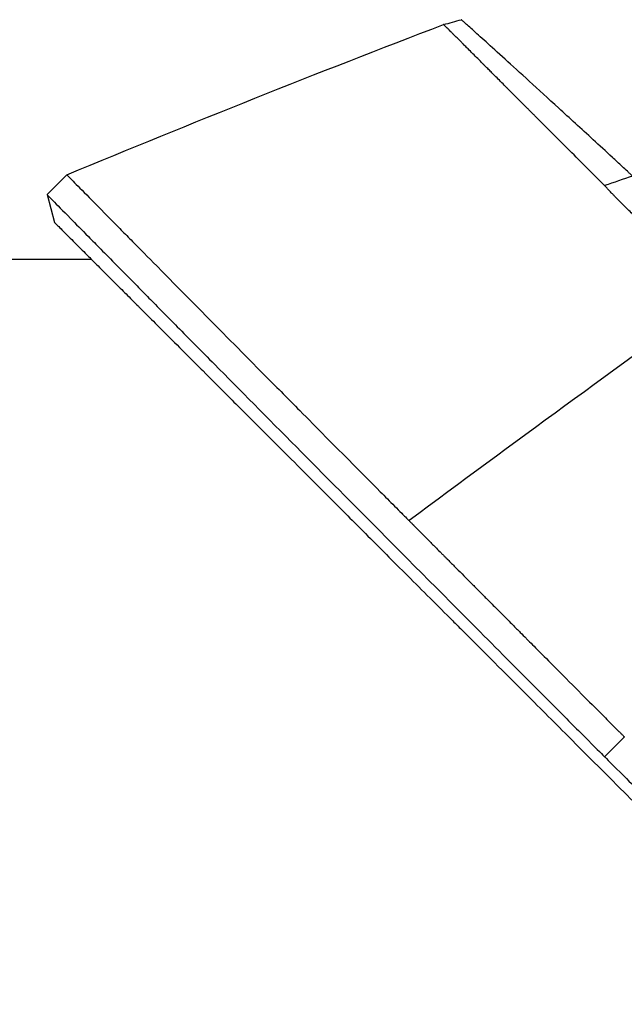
# Model space of a CAD drawing. Header units: millimetres. Extents: x 0 to 4378, y 0 to 2376.
# Tile 227 of 256: x 1565 to 1587, y 702 to 737. Entities that reach past the tile are written whole.
import ezdxf

# ---------------------------------------------------------------- set-up
doc = ezdxf.new("R2010")
doc.units = ezdxf.units.MM
doc.header["$LTSCALE"] = 0.2
doc.styles.add('Rainbow-4.0 Style', font='malgunsl.ttf')
doc.dimstyles.new('Rainbow-4.0 Style', dxfattribs={"dimtxt": 3.5, "dimasz": 2.5, "dimexe": 1, "dimexo": 1, "dimgap": 1, "dimtad": 1, "dimdsep": 46, "dimtxsty": 'Rainbow-4.0 Style', "dimcen": 0, "dimclrd": 251, "dimclre": 251, "dimclrt": 7, "dimazin": 3, "dimtp": 0.1, "dimtm": 0.1, "dimtfac": 0.61, "dimtmove": 0, "dimatfit": 3, "dimfxl": 1, "dimlwd": -1, "dimlwe": -1, "dimarcsym": 1})

# ---------------------------------------------------------------- blocks, each defined once
blk = doc.blocks.new('*D124')
at = {"color": 251, "linetype": 'ByBlock', "transparency": 16777216}
for p, q in [((1483.192, 1869.115), (1834.854, 1869.115)), ((1829.854, 681.615), (1829.854, 1856.615)), ((1617.144, 669.115), (1834.854, 669.115))]:
    blk.add_line(p, q, dxfattribs=at)
at = {"color": 251, "transparency": 16777216}
for points in [[(1827.77, 1856.615), (1831.937, 1856.615), (1829.854, 1869.115)], [(1827.77, 681.615), (1831.937, 681.615), (1829.854, 669.115)]]:
    blk.add_solid(points, dxfattribs=at)
at = {"layer": 'Defpoints', "color": 0, "transparency": 16777216}
for p in [(1478.192, 1869.115), (1829.854, 1869.115), (1612.144, 669.115)]:
    blk.add_point(p, dxfattribs=at)
at = {"color": 7, "transparency": 16777216, "insert": (1815.753, 1269.115), "char_height": 17.5, "attachment_point": 5, "rotation": 90, "style": 'Rainbow-4.0 Style'}
blk.add_mtext('1200', dxfattribs=at)
blk = doc.blocks.new('*D129')
at = {"color": 251, "linetype": 'ByBlock', "transparency": 16777216}
for p, q in [((1463.744, 947.565), (1463.744, 922.458)), ((1612.144, 724.668), (1612.144, 932.458)), ((1476.244, 927.458), (1599.644, 927.458))]:
    blk.add_line(p, q, dxfattribs=at)
at = {"color": 251, "transparency": 16777216}
for points in [[(1476.244, 929.542), (1476.244, 925.375), (1463.744, 927.458)], [(1599.644, 929.542), (1599.644, 925.375), (1612.144, 927.458)]]:
    blk.add_solid(points, dxfattribs=at)
at = {"layer": 'Defpoints', "color": 0, "transparency": 16777216}
for p in [(1463.744, 952.565), (1612.144, 927.458), (1612.144, 719.668)]:
    blk.add_point(p, dxfattribs=at)
at = {"color": 7, "transparency": 16777216, "insert": (1537.944, 941.559), "char_height": 17.5, "attachment_point": 5, "style": 'Rainbow-4.0 Style'}
blk.add_mtext('148.4', dxfattribs=at)
blk = doc.blocks.new('A$C078f5041')
for p, q in [((-46.002, 230.495), (-45.295, 231.202)), ((-46.002, 230.495), (-45.741, 229.507)), ((-64.2, 228.2), (-44.434, 228.2)), ((-26.125, 210.459), (-25.417, 211.166))]:
    blk.add_line(p, q)
blk.add_arc((91.955, -109.563), 360.277, 108.96383, 109.1311)
for points in [[(-31.86, 236.557), (-31.65, 236.615), (-31.441, 236.674), (-31.231, 236.732)], [(-45.295, 231.202), (-40.844, 233.053), (-36.365, 234.84), (-31.86, 236.557)], [(-21.934, 227.033), (-25.689, 224.323), (-29.41, 221.604), (-33.096, 218.875)]]:
    blk.add_open_spline(points, degree=3)
for points, knots in [([(-25.125, 231.159), (-25.156, 231.188), (-25.186, 231.216), (-25.217, 231.244), (-25.248, 231.273), (-25.278, 231.301), (-25.309, 231.329), (-25.369, 231.385), (-25.43, 231.441), (-25.49, 231.496), (-25.61, 231.607), (-25.728, 231.716), (-25.844, 231.824), (-26.077, 232.039), (-26.304, 232.247), (-26.523, 232.449), (-26.962, 232.852), (-27.373, 233.229), (-27.753, 233.577), (-28.134, 233.925), (-28.485, 234.245), (-28.805, 234.537), (-29.125, 234.828), (-29.414, 235.091), (-29.671, 235.324), (-29.928, 235.558), (-30.154, 235.762), (-30.349, 235.938), (-30.543, 236.113), (-30.705, 236.26), (-30.836, 236.377), (-30.901, 236.436), (-30.958, 236.488), (-31.007, 236.532), (-31.057, 236.576), (-31.098, 236.613), (-31.131, 236.642), (-31.164, 236.672), (-31.189, 236.694), (-31.206, 236.709), (-31.214, 236.717), (-31.221, 236.723), (-31.225, 236.726), (-31.229, 236.73), (-31.231, 236.732), (-31.231, 236.732), (-31.231, 236.732), (-31.231, 236.732), (-31.231, 236.732)], [0, 0, 0, 0, 0.0039109, 0.0039109, 0.0039109, 0.0078218, 0.0078218, 0.0078218, 0.0156437, 0.0156437, 0.0156437, 0.0312874, 0.0312874, 0.0312874, 0.0625747, 0.0625747, 0.0625747, 0.1251494, 0.1251494, 0.1251494, 0.1877242, 0.1877242, 0.1877242, 0.2502989, 0.2502989, 0.2502989, 0.3128736, 0.3128736, 0.3128736, 0.3754483, 0.3754483, 0.3754483, 0.4067357, 0.4067357, 0.4067357, 0.4380231, 0.4380231, 0.4380231, 0.4693104, 0.4693104, 0.4693104, 0.4849915, 0.4849915, 0.4849915, 0.5005978, 0.5005978, 0.5005978, 0.5008607, 0.5008607, 0.5008607, 0.5008607]), ([(-26.119, 230.816), (-26.147, 230.843), (-26.174, 230.87), (-26.201, 230.897), (-26.203, 230.899), (-26.205, 230.902), (-26.207, 230.904), (-26.236, 230.933), (-26.265, 230.962), (-26.294, 230.991), (-26.301, 230.998), (-26.308, 231.005), (-26.315, 231.011), (-26.366, 231.062), (-26.416, 231.113), (-26.467, 231.163), (-26.581, 231.278), (-26.694, 231.39), (-26.804, 231.501), (-27.026, 231.723), (-27.241, 231.938), (-27.449, 232.146), (-27.551, 232.248), (-27.652, 232.348), (-27.75, 232.447), (-27.824, 232.521), (-27.898, 232.594), (-27.97, 232.666), (-27.978, 232.674), (-27.986, 232.682), (-27.994, 232.691), (-28.001, 232.698), (-28.009, 232.706), (-28.016, 232.713), (-28.071, 232.767), (-28.124, 232.821), (-28.178, 232.874), (-28.231, 232.927), (-28.283, 232.98), (-28.336, 233.033), (-28.388, 233.085), (-28.44, 233.137), (-28.493, 233.189), (-28.533, 233.229), (-28.573, 233.269), (-28.613, 233.31), (-28.622, 233.319), (-28.631, 233.328), (-28.64, 233.336), (-28.666, 233.362), (-28.694, 233.391), (-28.723, 233.42), (-28.751, 233.448), (-28.78, 233.476), (-28.809, 233.506), (-28.838, 233.534), (-28.867, 233.563), (-28.895, 233.592), (-28.902, 233.599), (-28.909, 233.606), (-28.916, 233.613), (-28.94, 233.637), (-28.964, 233.661), (-28.988, 233.685), (-29.081, 233.778), (-29.168, 233.865), (-29.251, 233.948), (-29.296, 233.993), (-29.339, 234.037), (-29.381, 234.079), (-29.457, 234.155), (-29.528, 234.227), (-29.595, 234.294), (-29.598, 234.296), (-29.6, 234.299), (-29.602, 234.301), (-29.667, 234.366), (-29.729, 234.428), (-29.786, 234.485), (-29.846, 234.546), (-29.902, 234.602), (-29.955, 234.654), (-30.008, 234.707), (-30.057, 234.757), (-30.103, 234.803), (-30.149, 234.849), (-30.192, 234.892), (-30.231, 234.931), (-30.271, 234.971), (-30.307, 235.008), (-30.341, 235.042), (-30.357, 235.057), (-30.372, 235.073), (-30.387, 235.088), (-30.396, 235.096), (-30.404, 235.105), (-30.413, 235.113), (-30.415, 235.116), (-30.418, 235.118), (-30.42, 235.121), (-30.429, 235.129), (-30.439, 235.139), (-30.449, 235.149), (-30.453, 235.154), (-30.458, 235.159), (-30.463, 235.163), (-30.522, 235.223), (-30.582, 235.283), (-30.642, 235.343), (-30.702, 235.402), (-30.761, 235.462), (-30.82, 235.52), (-30.878, 235.579), (-30.936, 235.636), (-30.992, 235.693), (-31.01, 235.71), (-31.027, 235.728), (-31.044, 235.745), (-31.082, 235.783), (-31.12, 235.82), (-31.156, 235.857), (-31.184, 235.884), (-31.211, 235.911), (-31.237, 235.937), (-31.287, 235.987), (-31.335, 236.035), (-31.381, 236.08), (-31.403, 236.103), (-31.425, 236.124), (-31.446, 236.146), (-31.463, 236.163), (-31.48, 236.179), (-31.496, 236.196), (-31.498, 236.197), (-31.5, 236.199), (-31.501, 236.201), (-31.504, 236.203), (-31.506, 236.205), (-31.509, 236.208), (-31.54, 236.239), (-31.568, 236.267), (-31.594, 236.293), (-31.596, 236.295), (-31.598, 236.297), (-31.6, 236.299), (-31.62, 236.318), (-31.638, 236.337), (-31.655, 236.353), (-31.661, 236.359), (-31.667, 236.365), (-31.673, 236.371), (-31.684, 236.382), (-31.694, 236.392), (-31.703, 236.402), (-31.722, 236.42), (-31.739, 236.437), (-31.753, 236.451), (-31.758, 236.456), (-31.764, 236.461), (-31.768, 236.466), (-31.776, 236.474), (-31.784, 236.481), (-31.79, 236.488), (-31.801, 236.498), (-31.81, 236.507), (-31.817, 236.514), (-31.824, 236.522), (-31.831, 236.528), (-31.836, 236.533), (-31.836, 236.533), (-31.836, 236.534), (-31.837, 236.534), (-31.841, 236.538), (-31.845, 236.542), (-31.848, 236.545), (-31.848, 236.546), (-31.849, 236.546), (-31.85, 236.547), (-31.852, 236.549), (-31.853, 236.55), (-31.854, 236.551), (-31.855, 236.552), (-31.855, 236.552), (-31.856, 236.553), (-31.857, 236.554), (-31.858, 236.555), (-31.859, 236.556), (-31.86, 236.556), (-31.86, 236.557), (-31.86, 236.557), (-31.86, 236.557), (-31.86, 236.557), (-31.86, 236.557)], [0.0000006, 0.0000006, 0.0000006, 0.0000006, 0.00361, 0.00361, 0.00361, 0.0039035, 0.0039035, 0.0039035, 0.0078048, 0.0078048, 0.0078048, 0.0087215, 0.0087215, 0.0087215, 0.015609, 0.015609, 0.015609, 0.0312162, 0.0312162, 0.0312162, 0.0624254, 0.0624254, 0.0624254, 0.0777268, 0.0777268, 0.0777268, 0.0892029, 0.0892029, 0.0892029, 0.0904915, 0.0904915, 0.0904915, 0.0916921, 0.0916921, 0.0916921, 0.1003426, 0.1003426, 0.1003426, 0.1089076, 0.1089076, 0.1089076, 0.1172636, 0.1172636, 0.1172636, 0.1236313, 0.1236313, 0.1236313, 0.125, 0.125, 0.125, 0.1290856, 0.1290856, 0.1290856, 0.1330044, 0.1330044, 0.1330044, 0.136844, 0.136844, 0.136844, 0.1377907, 0.1377907, 0.1377907, 0.141082, 0.141082, 0.141082, 0.1540667, 0.1540667, 0.1540667, 0.1611327, 0.1611327, 0.1611327, 0.173877, 0.173877, 0.173877, 0.1743125, 0.1743125, 0.1743125, 0.1867368, 0.1867368, 0.1867368, 0.1997006, 0.1997006, 0.1997006, 0.2128002, 0.2128002, 0.2128002, 0.2259623, 0.2259623, 0.2259623, 0.2392048, 0.2392048, 0.2392048, 0.2454175, 0.2454175, 0.2454175, 0.248919, 0.248919, 0.248919, 0.25, 0.25, 0.25, 0.2533763, 0.2533763, 0.2533763, 0.2548926, 0.2548926, 0.2548926, 0.2742924, 0.2742924, 0.2742924, 0.2934532, 0.2934532, 0.2934532, 0.312441, 0.312441, 0.312441, 0.3182457, 0.3182457, 0.3182457, 0.3311278, 0.3311278, 0.3311278, 0.3406883, 0.3406883, 0.3406883, 0.3586146, 0.3586146, 0.3586146, 0.3673452, 0.3673452, 0.3673452, 0.3742859, 0.3742859, 0.3742859, 0.375, 0.375, 0.375, 0.3758789, 0.3758789, 0.3758789, 0.3860163, 0.3860163, 0.3860163, 0.3868189, 0.3868189, 0.3868189, 0.394918, 0.394918, 0.394918, 0.3978246, 0.3978246, 0.3978246, 0.4034738, 0.4034738, 0.4034738, 0.4145069, 0.4145069, 0.4145069, 0.4187575, 0.4187575, 0.4187575, 0.4255926, 0.4255926, 0.4255926, 0.4367342, 0.4367342, 0.4367342, 0.4478982, 0.4478982, 0.4478982, 0.4488164, 0.4488164, 0.4488164, 0.4590826, 0.4590826, 0.4590826, 0.4619423, 0.4619423, 0.4619423, 0.4686808, 0.4686808, 0.4686808, 0.4731203, 0.4731203, 0.4731203, 0.4843122, 0.4843122, 0.4843122, 0.4955096, 0.4955096, 0.4955096, 0.4973037, 0.4973037, 0.4973037, 0.4973037]), ([(-45.295, 231.202), (-45.295, 231.202), (-45.248, 231.153), (-45.129, 231.033), (-45.102, 231.005), (-44.939, 230.84), (-44.748, 230.646), (-44.291, 230.181), (-44.041, 229.929), (-43.629, 229.51), (-43.496, 229.375), (-43.229, 229.105), (-43.096, 228.97), (-42.689, 228.557), (-42.4, 228.264), (-41.007, 226.853), (-39.681, 225.512), (-37.784, 223.598), (-37.393, 223.203), (-36.388, 222.189), (-35.76, 221.556), (-34.785, 220.574), (-34.454, 220.241), (-33.951, 219.735), (-33.782, 219.564), (-33.526, 219.307), (-33.44, 219.221), (-33.312, 219.092), (-33.269, 219.048), (-33.159, 218.938), (-33.11, 218.888), (-33.096, 218.875)], [-0.8375043, -0.8375043, -0.8375043, -0.8375043, -0.7534892, -0.7534892, -0.7322679, -0.7322679, -0.6382947, -0.6382947, -0.5589802, -0.5589802, -0.5242608, -0.5242608, -0.4926593, -0.4926593, -0.4316924, -0.4316924, -0.2172197, -0.2172197, -0.1636285, -0.1636285, -0.0831774, -0.0831774, -0.0429546, -0.0429546, -0.0228443, -0.0228443, -0.0127887, -0.0127887, -0.0077608, -0.0077608, -0.000001, -0.000001, -0.000001, -0.000001]), ([(-21.934, 227.033), (-21.938, 227.035), (-21.941, 227.037), (-21.945, 227.039), (-22.002, 227.067), (-22.061, 227.098), (-22.122, 227.131), (-22.167, 227.156), (-22.213, 227.182), (-22.259, 227.209), (-22.274, 227.218), (-22.288, 227.227), (-22.303, 227.235), (-22.313, 227.241), (-22.322, 227.247), (-22.331, 227.253), (-22.381, 227.284), (-22.431, 227.315), (-22.479, 227.347), (-22.53, 227.38), (-22.58, 227.415), (-22.628, 227.449), (-22.633, 227.453), (-22.638, 227.456), (-22.643, 227.46), (-22.659, 227.471), (-22.674, 227.483), (-22.691, 227.495), (-22.721, 227.517), (-22.751, 227.54), (-22.781, 227.563), (-22.788, 227.569), (-22.795, 227.574), (-22.802, 227.579), (-22.837, 227.606), (-22.871, 227.633), (-22.903, 227.659), (-22.922, 227.673), (-22.939, 227.688), (-22.957, 227.702), (-22.972, 227.715), (-22.988, 227.728), (-23.002, 227.739), (-23.009, 227.746), (-23.017, 227.752), (-23.023, 227.757), (-23.03, 227.763), (-23.034, 227.766), (-23.039, 227.771), (-23.047, 227.777), (-23.057, 227.785), (-23.069, 227.796), (-23.079, 227.804), (-23.09, 227.813), (-23.102, 227.824), (-23.112, 227.833), (-23.124, 227.843), (-23.136, 227.854), (-23.142, 227.859), (-23.149, 227.865), (-23.155, 227.871), (-23.159, 227.874), (-23.163, 227.878), (-23.167, 227.881), (-23.171, 227.885), (-23.174, 227.888), (-23.178, 227.891), (-23.181, 227.894), (-23.183, 227.896), (-23.185, 227.897), (-23.205, 227.916), (-23.225, 227.933), (-23.244, 227.951), (-23.246, 227.952), (-23.248, 227.954), (-23.249, 227.956), (-23.269, 227.973), (-23.288, 227.991), (-23.307, 228.008), (-23.316, 228.017), (-23.326, 228.026), (-23.335, 228.034), (-23.348, 228.046), (-23.359, 228.057), (-23.37, 228.067), (-23.374, 228.071), (-23.378, 228.075), (-23.382, 228.079), (-23.387, 228.084), (-23.392, 228.089), (-23.398, 228.094), (-23.435, 228.129), (-23.476, 228.169), (-23.521, 228.213), (-23.532, 228.224), (-23.544, 228.235), (-23.556, 228.247), (-23.595, 228.286), (-23.636, 228.327), (-23.681, 228.371), (-23.705, 228.395), (-23.73, 228.421), (-23.756, 228.447), (-23.785, 228.476), (-23.816, 228.507), (-23.845, 228.537), (-23.868, 228.56), (-23.891, 228.583), (-23.912, 228.605), (-23.959, 228.653), (-24.004, 228.699), (-24.048, 228.743), (-24.07, 228.765), (-24.091, 228.787), (-24.112, 228.808), (-24.155, 228.851), (-24.197, 228.893), (-24.237, 228.934), (-24.265, 228.961), (-24.292, 228.988), (-24.319, 229.015), (-24.336, 229.032), (-24.354, 229.05), (-24.371, 229.066), (-24.401, 229.097), (-24.43, 229.125), (-24.457, 229.151), (-24.465, 229.159), (-24.473, 229.167), (-24.48, 229.174), (-24.5, 229.194), (-24.519, 229.212), (-24.538, 229.231), (-24.551, 229.244), (-24.565, 229.257), (-24.58, 229.272), (-24.604, 229.295), (-24.63, 229.321), (-24.66, 229.35), (-24.672, 229.362), (-24.685, 229.374), (-24.698, 229.387), (-24.726, 229.414), (-24.757, 229.444), (-24.789, 229.475), (-24.808, 229.494), (-24.827, 229.512), (-24.847, 229.532), (-24.864, 229.549), (-24.882, 229.566), (-24.9, 229.583), (-24.905, 229.588), (-24.91, 229.594), (-24.916, 229.599), (-24.971, 229.653), (-25.022, 229.702), (-25.069, 229.747), (-25.09, 229.768), (-25.111, 229.789), (-25.131, 229.808), (-25.19, 229.866), (-25.242, 229.917), (-25.29, 229.964), (-25.308, 229.982), (-25.325, 229.999), (-25.342, 230.015), (-25.348, 230.021), (-25.355, 230.028), (-25.363, 230.036), (-25.421, 230.093), (-25.478, 230.15), (-25.533, 230.205), (-25.548, 230.221), (-25.564, 230.236), (-25.579, 230.252), (-25.626, 230.299), (-25.671, 230.345), (-25.716, 230.391), (-25.739, 230.415), (-25.762, 230.438), (-25.785, 230.462), (-25.809, 230.487), (-25.833, 230.512), (-25.857, 230.537), (-25.891, 230.573), (-25.925, 230.608), (-25.958, 230.643), (-25.978, 230.664), (-25.998, 230.686), (-26.018, 230.707), (-26.041, 230.732), (-26.064, 230.756), (-26.087, 230.781), (-26.098, 230.793), (-26.109, 230.804), (-26.119, 230.816)], [0, 0, 0, 0, 0.0021802, 0.0021802, 0.0021802, 0.0349898, 0.0349898, 0.0349898, 0.0589986, 0.0589986, 0.0589986, 0.0665186, 0.0665186, 0.0665186, 0.0714286, 0.0714286, 0.0714286, 0.0996409, 0.0996409, 0.0996409, 0.1292483, 0.1292483, 0.1292483, 0.1321946, 0.1321946, 0.1321946, 0.1418541, 0.1418541, 0.1418541, 0.1596158, 0.1596158, 0.1596158, 0.1638774, 0.1638774, 0.1638774, 0.1852602, 0.1852602, 0.1852602, 0.197224, 0.197224, 0.197224, 0.2081947, 0.2081947, 0.2081947, 0.2142857, 0.2142857, 0.2142857, 0.2206218, 0.2206218, 0.2206218, 0.2298444, 0.2298444, 0.2298444, 0.2368531, 0.2368531, 0.2368531, 0.242781, 0.242781, 0.242781, 0.2457477, 0.2457477, 0.2457477, 0.2474327, 0.2474327, 0.2474327, 0.2489713, 0.2489713, 0.2489713, 0.25, 0.25, 0.25, 0.2636725, 0.2636725, 0.2636725, 0.2648778, 0.2648778, 0.2648778, 0.2785686, 0.2785686, 0.2785686, 0.2857143, 0.2857143, 0.2857143, 0.2963344, 0.2963344, 0.2963344, 0.300157, 0.300157, 0.300157, 0.3051359, 0.3051359, 0.3051359, 0.3402, 0.3402, 0.3402, 0.349232, 0.349232, 0.349232, 0.3790688, 0.3790688, 0.3790688, 0.3955492, 0.3955492, 0.3955492, 0.4142787, 0.4142787, 0.4142787, 0.4285714, 0.4285714, 0.4285714, 0.4592821, 0.4592821, 0.4592821, 0.4744504, 0.4744504, 0.4744504, 0.505159, 0.505159, 0.505159, 0.525964, 0.525964, 0.525964, 0.5395138, 0.5395138, 0.5395138, 0.563948, 0.563948, 0.563948, 0.5714286, 0.5714286, 0.5714286, 0.5912134, 0.5912134, 0.5912134, 0.6045757, 0.6045757, 0.6045757, 0.626484, 0.626484, 0.626484, 0.6354898, 0.6354898, 0.6354898, 0.6547841, 0.6547841, 0.6547841, 0.6658539, 0.6658539, 0.6658539, 0.6754777, 0.6754777, 0.6754777, 0.6785714, 0.6785714, 0.6785714, 0.7107772, 0.7107772, 0.7107772, 0.7256495, 0.7256495, 0.7256495, 0.769194, 0.769194, 0.769194, 0.7857143, 0.7857143, 0.7857143, 0.7913929, 0.7913929, 0.7913929, 0.8333691, 0.8333691, 0.8333691, 0.8451415, 0.8451415, 0.8451415, 0.8811823, 0.8811823, 0.8811823, 0.9000326, 0.9000326, 0.9000326, 0.9202924, 0.9202924, 0.9202924, 0.9498129, 0.9498129, 0.9498129, 0.9679747, 0.9679747, 0.9679747, 0.9895013, 0.9895013, 0.9895013, 0.9999999, 0.9999999, 0.9999999, 0.9999999]), ([(-46.002, 230.495), (-46.002, 230.495), (-45.963, 230.454), (-45.858, 230.348), (-45.827, 230.316), (-45.652, 230.139), (-45.443, 229.927), (-44.984, 229.46), (-44.771, 229.244), (-44.392, 228.86), (-44.245, 228.711), (-43.912, 228.373), (-43.723, 228.181), (-43.293, 227.746), (-43.05, 227.499), (-42.656, 227.1), (-42.515, 226.957), (-42.216, 226.654), (-42.057, 226.494), (-41.72, 226.153), (-41.541, 225.972), (-40.939, 225.363), (-40.496, 224.915), (-39.132, 223.537), (-38.15, 222.546), (-36.313, 220.694), (-35.487, 219.863), (-33.34, 217.701), (-31.978, 216.332), (-29.844, 214.189), (-29.118, 213.461), (-28.01, 212.349), (-27.637, 211.976), (-27.074, 211.41), (-26.885, 211.221), (-26.384, 210.719), (-26.152, 210.487), (-26.125, 210.459)], [0, 0, 0, 0, 0.384133, 0.384133, 0.512249, 0.512249, 1.024123, 1.024123, 1.364944, 1.364944, 1.559744, 1.559744, 1.782284, 1.782284, 2.036344, 2.036344, 2.171979, 2.171979, 2.316126, 2.316126, 2.469243, 2.469243, 2.819183, 2.819183, 3.497124, 3.497124, 4.005619, 4.005619, 4.768313, 4.768313, 5.149783, 5.149783, 5.340721, 5.340721, 5.43619, 5.43619, 5.593059, 5.593059, 5.593059, 5.593059]), ([(-45.741, 229.507), (-45.741, 229.507), (-45.722, 229.489), (-45.676, 229.442), (-45.665, 229.431), (-45.615, 229.381), (-45.566, 229.332), (-45.47, 229.237), (-45.431, 229.197), (-45.326, 229.092), (-45.256, 229.023), (-45.109, 228.875), (-45.034, 228.8), (-44.825, 228.591), (-44.683, 228.449), (-44.469, 228.236), (-44.411, 228.177), (-44.208, 227.975), (-44.056, 227.823), (-43.797, 227.563), (-43.695, 227.461), (-43.461, 227.227), (-43.327, 227.093), (-43.046, 226.812), (-42.899, 226.666), (-42.725, 226.492), (-42.703, 226.469), (-42.508, 226.274), (-42.328, 226.095), (-41.977, 225.744), (-41.807, 225.573), (-41.401, 225.167), (-41.162, 224.929), (-40.764, 224.531), (-40.61, 224.377), (-40.117, 223.884), (-39.768, 223.534), (-39.035, 222.801), (-38.65, 222.417), (-38.088, 221.854), (-37.92, 221.687), (-37.155, 220.922), (-36.535, 220.302), (-35.487, 219.254), (-35.073, 218.84), (-34.159, 217.925), (-33.655, 217.421), (-32.615, 216.381), (-32.077, 215.844), (-31.429, 215.195), (-31.327, 215.093), (-30.534, 214.3), (-29.828, 213.595), (-28.59, 212.357), (-28.064, 211.83), (-26.84, 210.606), (-26.139, 209.905), (-24.832, 208.598), (-24.229, 207.995), (-23.219, 206.986), (-22.817, 206.583), (-22.141, 205.907), (-21.869, 205.635), (-21.255, 205.022), (-20.913, 204.679), (-20.225, 203.991), (-19.88, 203.646), (-19.225, 202.991), (-18.916, 202.682), (-18.567, 202.333), (-18.527, 202.293), (-18.138, 201.904), (-17.786, 201.553), (-16.896, 200.663), (-16.355, 200.122), (-15.642, 199.409), (-15.473, 199.239), (-14.588, 198.354), (-13.868, 197.635), (-12.42, 196.186), (-11.692, 195.458), (-10.228, 193.994), (-9.492, 193.259), (-8.014, 191.781), (-7.272, 191.038), (-5.778, 189.544), (-5.026, 188.792), (-3.525, 187.291), (-2.776, 186.542), (-1.71, 185.477), (-1.395, 185.161), (-0.762, 184.528), (-0.444, 184.211), (-0.003, 183.769), (0.122, 183.644), (0.437, 183.33), (0.627, 183.14), (1.006, 182.76), (1.196, 182.57), (1.577, 182.19), (1.767, 181.999), (2.126, 181.641), (2.294, 181.472), (2.486, 181.281), (2.508, 181.258), (2.768, 180.999), (3.006, 180.761), (3.484, 180.283), (3.723, 180.043), (4.203, 179.564), (4.443, 179.324), (4.733, 179.033), (4.781, 178.985), (5.074, 178.692), (5.322, 178.444), (5.827, 177.94), (6.083, 177.683), (6.604, 177.162), (6.868, 176.899), (7.335, 176.431), (7.532, 176.234), (7.916, 175.85), (8.104, 175.663), (8.488, 175.279), (8.684, 175.082), (9.068, 174.698), (9.255, 174.511), (9.625, 174.141), (9.807, 173.959), (10.173, 173.593), (10.357, 173.409), (10.557, 173.209), (10.575, 173.192), (10.786, 172.981), (10.979, 172.787), (11.362, 172.405), (11.55, 172.216), (11.894, 171.873), (12.048, 171.718), (12.24, 171.527), (12.275, 171.491), (12.429, 171.337), (12.547, 171.219), (12.738, 171.029), (12.81, 170.956), (12.991, 170.775), (13.101, 170.666), (13.291, 170.475), (13.372, 170.395), (13.589, 170.177), (13.726, 170.041), (13.917, 169.85), (13.97, 169.797), (14.224, 169.542), (14.429, 169.337), (14.841, 168.926), (15.047, 168.719), (15.461, 168.306), (15.667, 168.099), (16.014, 167.752), (16.154, 167.612), (17.111, 166.656), (17.925, 165.841), (19.426, 164.341), (20.112, 163.654), (21.381, 162.385), (21.964, 161.803), (22.704, 161.062), (22.864, 160.903), (23.68, 160.087), (24.334, 159.433), (25.067, 158.7), (25.148, 158.618), (25.753, 158.013), (26.275, 157.491), (27.001, 156.765), (27.208, 156.558), (27.901, 155.866), (28.385, 155.381), (29.103, 154.663), (29.339, 154.428), (30.371, 153.396), (31.162, 152.604), (32.57, 151.197), (33.189, 150.578), (34.412, 149.355), (35.016, 148.75), (36.203, 147.563), (36.786, 146.98), (37.539, 146.227), (37.715, 146.051), (38.832, 144.934), (39.759, 144.007), (41.05, 142.717), (41.428, 142.339), (42.641, 141.125), (43.464, 140.302), (44.683, 139.083), (45.093, 138.674), (46.041, 137.726), (46.576, 137.19), (47.612, 136.154), (48.114, 135.652), (48.712, 135.054), (48.819, 134.948), (49.663, 134.103), (50.377, 133.389), (51.39, 132.377), (51.711, 132.055), (52.408, 131.358), (52.78, 130.986), (53.493, 130.274), (53.834, 129.932), (54.357, 129.41), (54.545, 129.221), (54.946, 128.82), (55.157, 128.609), (55.549, 128.217), (55.731, 128.035), (56.131, 127.636), (56.345, 127.421), (56.691, 127.075), (56.827, 126.94), (57.139, 126.627), (57.313, 126.454), (57.614, 126.153), (57.744, 126.023), (58.027, 125.739), (58.177, 125.589), (58.428, 125.339), (58.531, 125.235), (58.772, 124.995), (58.904, 124.863), (59.098, 124.669), (59.167, 124.6), (59.325, 124.441), (59.411, 124.355), (59.554, 124.212), (59.614, 124.152), (59.765, 124.002), (59.842, 123.924), (59.911, 123.855), (59.922, 123.844), (59.984, 123.783), (60.013, 123.754), (60.02, 123.746), (60.021, 123.746), (60.021, 123.746)], [0, 0, 0, 0, 0.257354, 0.257354, 0.326237, 0.326237, 0.532709, 0.532709, 0.653072, 0.653072, 0.826383, 0.826383, 0.980612, 0.980612, 1.221018, 1.221018, 1.308472, 1.308472, 1.512953, 1.512953, 1.636992, 1.636992, 1.789146, 1.789146, 1.943102, 1.943102, 1.965845, 1.965845, 2.139379, 2.139379, 2.294197, 2.294197, 2.497442, 2.497442, 2.621999, 2.621999, 2.888446, 2.888446, 3.162424, 3.162424, 3.276803, 3.276803, 3.678252, 3.678252, 3.9315, 3.9315, 4.226971, 4.226971, 4.529662, 4.529662, 4.586048, 4.586048, 4.965901, 4.965901, 5.240486, 5.240486, 5.596576, 5.596576, 5.895461, 5.895461, 6.09193, 6.09193, 6.223224, 6.223224, 6.387068, 6.387068, 6.550917, 6.550917, 6.696146, 6.696146, 6.714688, 6.714688, 6.878445, 6.878445, 7.127882, 7.127882, 7.205393, 7.205393, 7.531923, 7.531923, 7.858453, 7.858453, 8.185149, 8.185149, 8.511845, 8.511845, 8.840084, 8.840084, 9.164788, 9.164788, 9.300716, 9.300716, 9.43764, 9.43764, 9.491568, 9.491568, 9.573784, 9.573784, 9.656087, 9.656087, 9.738273, 9.738273, 9.810512, 9.810512, 9.820176, 9.820176, 9.921487, 9.921487, 10.022047, 10.022047, 10.121234, 10.121234, 10.140813, 10.140813, 10.240775, 10.240775, 10.34206, 10.34206, 10.443345, 10.443345, 10.519125, 10.519125, 10.593519, 10.593519, 10.673571, 10.673571, 10.751664, 10.751664, 10.828971, 10.828971, 10.907781, 10.907781, 10.915165, 10.915165, 10.998748, 10.998748, 11.080195, 11.080195, 11.146615, 11.146615, 11.161943, 11.161943, 11.21211, 11.21211, 11.242651, 11.242651, 11.288319, 11.288319, 11.321832, 11.321832, 11.377745, 11.377745, 11.399138, 11.399138, 11.480179, 11.480179, 11.560404, 11.560404, 11.640086, 11.640086, 11.694297, 11.694297, 12.011124, 12.011124, 12.279997, 12.279997, 12.509628, 12.509628, 12.572827, 12.572827, 12.833111, 12.833111, 12.865725, 12.865725, 13.07529, 13.07529, 13.158686, 13.158686, 13.355513, 13.355513, 13.451637, 13.451637, 13.778619, 13.778619, 14.038498, 14.038498, 14.296261, 14.296261, 14.549067, 14.549067, 14.626299, 14.626299, 15.04137, 15.04137, 15.215105, 15.215105, 15.604069, 15.604069, 15.80398, 15.80398, 16.073193, 16.073193, 16.335419, 16.335419, 16.392609, 16.392609, 16.791079, 16.791079, 16.982171, 16.982171, 17.214497, 17.214497, 17.441103, 17.441103, 17.573214, 17.573214, 17.727887, 17.727887, 17.868871, 17.868871, 18.045189, 18.045189, 18.163993, 18.163993, 18.326743, 18.326743, 18.458589, 18.458589, 18.625722, 18.625722, 18.752843, 18.752843, 18.936687, 18.936687, 19.046733, 19.046733, 19.205689, 19.205689, 19.340689, 19.340689, 19.583635, 19.583635, 19.634122, 19.634122, 19.890387, 19.890387, 19.927065, 19.927065, 19.927065, 19.927065]), ([(-33.096, 218.875), (-33.088, 218.866), (-33.069, 218.847), (-33.042, 218.82), (-33.034, 218.813), (-33.027, 218.805), (-33.018, 218.797), (-32.996, 218.774), (-32.97, 218.747), (-32.94, 218.718), (-32.937, 218.715), (-32.933, 218.711), (-32.93, 218.708), (-32.917, 218.695), (-32.905, 218.682), (-32.892, 218.67), (-32.856, 218.633), (-32.82, 218.597), (-32.784, 218.561), (-32.777, 218.554), (-32.77, 218.546), (-32.763, 218.539), (-32.665, 218.441), (-32.567, 218.343), (-32.469, 218.244), (-32.455, 218.23), (-32.44, 218.215), (-32.426, 218.201), (-32.335, 218.109), (-32.243, 218.017), (-32.151, 217.925), (-32.101, 217.874), (-32.051, 217.824), (-32.001, 217.773), (-31.998, 217.77), (-31.995, 217.767), (-31.992, 217.764), (-31.965, 217.737), (-31.938, 217.71), (-31.912, 217.683), (-31.885, 217.657), (-31.858, 217.63), (-31.831, 217.603), (-31.807, 217.579), (-31.784, 217.555), (-31.76, 217.531), (-31.755, 217.526), (-31.75, 217.521), (-31.745, 217.516), (-31.657, 217.427), (-31.569, 217.339), (-31.48, 217.25), (-31.297, 217.066), (-31.113, 216.881), (-30.928, 216.695), (-30.836, 216.602), (-30.743, 216.509), (-30.65, 216.415), (-30.609, 216.374), (-30.568, 216.333), (-30.527, 216.292), (-30.501, 216.266), (-30.476, 216.241), (-30.45, 216.215), (-30.416, 216.181), (-30.383, 216.147), (-30.349, 216.114), (-30.336, 216.1), (-30.323, 216.087), (-30.309, 216.074), (-30.274, 216.038), (-30.239, 216.003), (-30.203, 215.967), (-30.153, 215.917), (-30.103, 215.866), (-30.053, 215.816), (-29.894, 215.656), (-29.734, 215.496), (-29.574, 215.335), (-29.515, 215.276), (-29.456, 215.216), (-29.396, 215.157), (-29.307, 215.067), (-29.217, 214.976), (-29.126, 214.886), (-29.057, 214.817), (-28.988, 214.747), (-28.919, 214.678), (-28.895, 214.654), (-28.871, 214.629), (-28.847, 214.605), (-28.707, 214.465), (-28.567, 214.324), (-28.426, 214.183), (-28.223, 213.979), (-28.02, 213.775), (-27.815, 213.57), (-27.525, 213.279), (-27.233, 212.986), (-26.939, 212.691), (-26.688, 212.44), (-26.436, 212.187), (-26.182, 211.933), (-26.055, 211.806), (-25.928, 211.678), (-25.801, 211.55), (-25.737, 211.487), (-25.673, 211.423), (-25.609, 211.359), (-25.604, 211.353), (-25.583, 211.332), (-25.556, 211.305), (-25.535, 211.284), (-25.51, 211.259), (-25.487, 211.236), (-25.452, 211.201), (-25.423, 211.171), (-25.417, 211.166)], [-1.054271, -1.054271, -1.054271, -1.054271, -1.035803, -1.035803, -1.035803, -1.030924, -1.030924, -1.030924, -1.017593, -1.017593, -1.017593, -1.016008, -1.016008, -1.016008, -1.010401, -1.010401, -1.010401, -0.994304, -0.994304, -0.994304, -0.99117, -0.99117, -0.99117, -0.94776, -0.94776, -0.94776, -0.941495, -0.941495, -0.941495, -0.901245, -0.901245, -0.901245, -0.879312, -0.879312, -0.879312, -0.877957, -0.877957, -0.877957, -0.866317, -0.866317, -0.866317, -0.85469, -0.85469, -0.85469, -0.844332, -0.844332, -0.844332, -0.842141, -0.842141, -0.842141, -0.804032, -0.804032, -0.804032, -0.725196, -0.725196, -0.725196, -0.685788, -0.685788, -0.685788, -0.668499, -0.668499, -0.668499, -0.657682, -0.657682, -0.657682, -0.643562, -0.643562, -0.643562, -0.637989, -0.637989, -0.637989, -0.623171, -0.623171, -0.623171, -0.60216, -0.60216, -0.60216, -0.535816, -0.535816, -0.535816, -0.511371, -0.511371, -0.511371, -0.474338, -0.474338, -0.474338, -0.446022, -0.446022, -0.446022, -0.436178, -0.436178, -0.436178, -0.379024, -0.379024, -0.379024, -0.296822, -0.296822, -0.296822, -0.180334, -0.180334, -0.180334, -0.080976, -0.080976, -0.080976, -0.031297, -0.031297, -0.031297, -0.006458, -0.006458, -0.006458, -0.004329, -0.004329, -0.004329, -0.002613, -0.002613, -0.002613, -0.000001, -0.000001, -0.000001, -0.000001]), ([(-26.125, 210.459), (-26.092, 210.427), (-25.814, 210.148), (-25.196, 209.529), (-24.962, 209.295), (-24.258, 208.589), (-23.784, 208.114), (-22.349, 206.679), (-21.378, 205.707), (-19.741, 204.071), (-19.084, 203.414), (-17.528, 201.859), (-16.636, 200.968), (-14.521, 198.857), (-13.301, 197.64), (-10.426, 194.773), (-8.763, 193.116), (-4.846, 189.216), (-2.58, 186.963), (2.1, 182.318), (4.604, 179.843), (8.336, 176.16), (8.999, 175.507), (10.084, 174.437), (10.508, 174.018), (11.167, 173.368), (11.403, 173.135), (12.05, 172.496), (12.454, 172.097), (12.969, 171.589), (13.076, 171.483), (13.315, 171.247), (13.438, 171.125), (13.963, 170.605), (14.378, 170.195), (16.471, 168.123), (18.122, 166.487), (21.539, 163.1), (23.301, 161.351), (25.92, 158.751), (26.789, 157.888), (28.101, 156.584), (28.55, 156.138), (29.435, 155.258), (29.872, 154.823), (31.158, 153.545), (32.002, 152.704), (33.657, 151.057), (34.468, 150.249), (36.044, 148.679), (36.812, 147.914), (39.029, 145.703), (40.461, 144.274), (44.434, 140.308), (46.883, 137.859), (49.994, 134.747), (50.84, 133.9), (52.355, 132.384), (53.033, 131.705), (54.81, 129.926), (55.841, 128.894), (57.432, 127.3), (58.044, 126.686), (58.979, 125.75), (59.335, 125.393), (59.875, 124.852), (60.079, 124.647), (60.388, 124.338), (60.504, 124.221), (60.905, 123.82), (61.057, 123.667), (61.057, 123.667)], [0.000001, 0.000001, 0.000001, 0.000001, 0.016161, 0.016161, 0.025935, 0.025935, 0.045474, 0.045474, 0.084641, 0.084641, 0.110953, 0.110953, 0.146045, 0.146045, 0.192679, 0.192679, 0.254839, 0.254839, 0.337626, 0.337626, 0.424315, 0.424315, 0.443067, 0.443067, 0.454956, 0.454956, 0.461567, 0.461567, 0.473178, 0.473178, 0.476413, 0.476413, 0.479832, 0.479832, 0.490831, 0.490831, 0.532768, 0.532768, 0.578366, 0.578366, 0.601468, 0.601468, 0.613392, 0.613392, 0.625, 0.625, 0.647755, 0.647755, 0.670025, 0.670025, 0.691454, 0.691454, 0.732695, 0.732695, 0.809399, 0.809399, 0.839411, 0.839411, 0.865695, 0.865695, 0.911709, 0.911709, 0.946235, 0.946235, 0.972144, 0.972144, 0.991595, 0.991595, 1.006186, 1.006186, 1.050051, 1.050051, 1.050051, 1.050051])]:
    blk.add_open_spline(points, degree=3, knots=knots)

msp = doc.modelspace()

# ---------------------------------------------------------------- block references
msp.add_blockref('A$C078f5041', (1612.144, 499.915))

# ---------------------------------------------------------------- dimensions: what is measured, and where the dimension line sits
dim = msp.add_linear_dim(base=(1829.854, 1869.115), p1=(1612.144, 669.115), p2=(1478.192, 1869.115), angle=90, dimstyle='Rainbow-4.0 Style', override={"dimscale": 5})
dim.commit()
dim.dimension.update_dxf_attribs({"geometry": '*D124', "text_midpoint": (1815.753, 1269.115)})
dim = msp.add_linear_dim(base=(1612.144, 927.458), p1=(1463.744, 952.565), p2=(1612.144, 719.668), dimstyle='Rainbow-4.0 Style', override={"dimscale": 5})
dim.commit()
dim.dimension.update_dxf_attribs({"geometry": '*D129', "text_midpoint": (1537.944, 941.559)})

doc.saveas('drawing.dxf')
